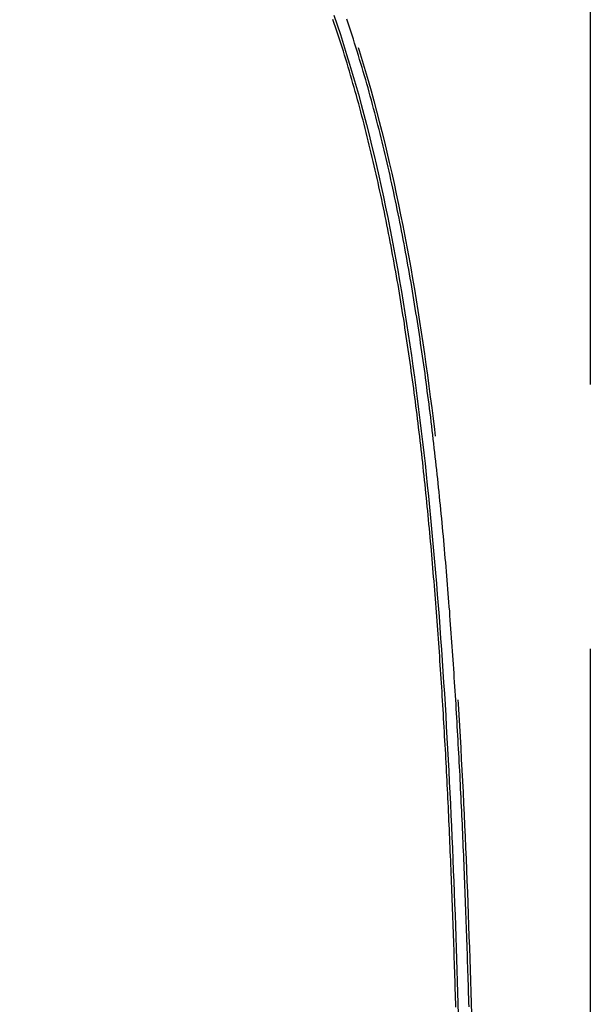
# Model space of a CAD drawing. Header units: metres. Extents: x 209747 to 209830, y 1182430 to 1182564.
# Tile 244 of 256: x 209760 to 209773, y 1182467 to 1182490. Entities that reach past the tile are written whole.
import ezdxf

# ---------------------------------------------------------------- set-up
doc = ezdxf.new("R2010")
doc.units = ezdxf.units.M
doc.header["$MEASUREMENT"] = 0
doc.linetypes.add('DGN Style 2', pattern=[15.036391, 9.021834, -6.014556])
doc.layers.get('0').update_dxf_attribs({"color": 254})

# ---------------------------------------------------------------- blocks, each defined once
blk = doc.blocks.new('*U2')
at = {"color": 40, "linetype": 'Continuous'}
for p, q in [((16.362, -9.432), (16.332, -9.343)), ((16.393, -9.522), (16.362, -9.432)), ((16.422, -9.612), (16.393, -9.522)), ((16.452, -9.702), (16.422, -9.612)), ((16.481, -9.792), (16.452, -9.702)), ((16.51, -9.883), (16.481, -9.792)), ((16.539, -9.973), (16.51, -9.883)), ((16.568, -10.064), (16.539, -9.973)), ((16.596, -10.155), (16.568, -10.064)), ((16.624, -10.246), (16.596, -10.155)), ((16.652, -10.338), (16.624, -10.246)), ((16.679, -10.429), (16.652, -10.338)), ((16.707, -10.521), (16.679, -10.429)), ((16.734, -10.613), (16.707, -10.521)), ((16.761, -10.705), (16.734, -10.613)), ((16.787, -10.797), (16.761, -10.705)), ((16.814, -10.889), (16.787, -10.797)), ((16.84, -10.982), (16.814, -10.889)), ((16.866, -11.074), (16.84, -10.982)), ((16.891, -11.167), (16.866, -11.074)), ((16.917, -11.26), (16.891, -11.167)), ((16.942, -11.353), (16.917, -11.26)), ((16.967, -11.446), (16.942, -11.353)), ((16.991, -11.54), (16.967, -11.446)), ((17.016, -11.633), (16.991, -11.54)), ((17.04, -11.727), (17.016, -11.633)), ((17.064, -11.821), (17.04, -11.727)), ((17.088, -11.915), (17.064, -11.821)), ((17.112, -12.009), (17.088, -11.915)), ((17.135, -12.103), (17.112, -12.009)), ((17.158, -12.198), (17.135, -12.103)), ((17.181, -12.292), (17.158, -12.198)), ((17.204, -12.387), (17.181, -12.292)), ((17.227, -12.481), (17.204, -12.387)), ((17.249, -12.576), (17.227, -12.481)), ((17.271, -12.671), (17.249, -12.576)), ((17.293, -12.767), (17.271, -12.671)), ((17.315, -12.862), (17.293, -12.767)), ((17.336, -12.957), (17.315, -12.862)), ((17.357, -13.053), (17.336, -12.957)), ((17.378, -13.148), (17.357, -13.053)), ((17.399, -13.244), (17.378, -13.148)), ((17.42, -13.34), (17.399, -13.244)), ((17.44, -13.435), (17.42, -13.34)), ((17.461, -13.531), (17.44, -13.435)), ((17.481, -13.628), (17.461, -13.531)), ((17.501, -13.724), (17.481, -13.628)), ((17.52, -13.82), (17.501, -13.724)), ((17.54, -13.916), (17.52, -13.82)), ((17.559, -14.013), (17.54, -13.916)), ((17.578, -14.11), (17.559, -14.013)), ((17.597, -14.206), (17.578, -14.11)), ((17.616, -14.303), (17.597, -14.206)), ((17.635, -14.4), (17.616, -14.303)), ((17.653, -14.497), (17.635, -14.4)), ((17.671, -14.594), (17.653, -14.497)), ((17.689, -14.691), (17.671, -14.594)), ((17.707, -14.788), (17.689, -14.691)), ((17.725, -14.885), (17.707, -14.788)), ((17.742, -14.982), (17.725, -14.885)), ((17.76, -15.08), (17.742, -14.982)), ((17.777, -15.177), (17.76, -15.08)), ((17.794, -15.275), (17.777, -15.177)), ((17.811, -15.372), (17.794, -15.275)), ((17.828, -15.47), (17.811, -15.372)), ((17.844, -15.568), (17.828, -15.47)), ((17.86, -15.665), (17.844, -15.568)), ((17.877, -15.763), (17.86, -15.665)), ((17.893, -15.861), (17.877, -15.763)), ((17.908, -15.959), (17.893, -15.861)), ((17.924, -16.057), (17.908, -15.959)), ((17.94, -16.155), (17.924, -16.057)), ((17.955, -16.253), (17.94, -16.155)), ((17.97, -16.352), (17.955, -16.253)), ((17.985, -16.45), (17.97, -16.352)), ((18, -16.548), (17.985, -16.45)), ((18.015, -16.647), (18, -16.548)), ((18.03, -16.745), (18.015, -16.647)), ((18.044, -16.844), (18.03, -16.745)), ((18.058, -16.942), (18.044, -16.844)), ((18.072, -17.041), (18.058, -16.942)), ((18.086, -17.139), (18.072, -17.041)), ((18.1, -17.238), (18.086, -17.139)), ((18.114, -17.337), (18.1, -17.238)), ((18.128, -17.435), (18.114, -17.337)), ((18.141, -17.534), (18.128, -17.435)), ((18.154, -17.633), (18.141, -17.534)), ((18.168, -17.732), (18.154, -17.633)), ((18.181, -17.831), (18.168, -17.732)), ((18.194, -17.93), (18.181, -17.831)), ((18.206, -18.029), (18.194, -17.93)), ((18.219, -18.128), (18.206, -18.029)), ((18.232, -18.227), (18.219, -18.128)), ((18.244, -18.326), (18.232, -18.227)), ((18.256, -18.425), (18.244, -18.326)), ((18.268, -18.524), (18.256, -18.425)), ((18.28, -18.624), (18.268, -18.524)), ((18.292, -18.723), (18.28, -18.624)), ((18.304, -18.822), (18.292, -18.723)), ((18.316, -18.922), (18.304, -18.822)), ((18.327, -19.021), (18.316, -18.922)), ((18.339, -19.12), (18.327, -19.021)), ((18.35, -19.22), (18.339, -19.12)), ((18.361, -19.319), (18.35, -19.22)), ((18.372, -19.419), (18.361, -19.319)), ((18.383, -19.518), (18.372, -19.419)), ((18.394, -19.618), (18.383, -19.518)), ((18.405, -19.718), (18.394, -19.618)), ((18.415, -19.817), (18.405, -19.718)), ((18.426, -19.917), (18.415, -19.817)), ((18.436, -20.017), (18.426, -19.917)), ((18.446, -20.116), (18.436, -20.017)), ((18.457, -20.216), (18.446, -20.116)), ((18.467, -20.316), (18.457, -20.216)), ((18.477, -20.416), (18.467, -20.316)), ((18.486, -20.516), (18.477, -20.416)), ((18.496, -20.616), (18.486, -20.516)), ((18.506, -20.715), (18.496, -20.616)), ((18.515, -20.815), (18.506, -20.715)), ((18.525, -20.915), (18.515, -20.815)), ((18.534, -21.015), (18.525, -20.915)), ((18.543, -21.115), (18.534, -21.015)), ((18.552, -21.215), (18.543, -21.115)), ((18.562, -21.316), (18.552, -21.215)), ((18.571, -21.416), (18.562, -21.316)), ((18.579, -21.516), (18.571, -21.416)), ((18.588, -21.616), (18.579, -21.516)), ((18.597, -21.716), (18.588, -21.616)), ((18.605, -21.816), (18.597, -21.716)), ((18.614, -21.916), (18.605, -21.816)), ((18.622, -22.017), (18.614, -21.916)), ((18.631, -22.117), (18.622, -22.017)), ((18.639, -22.217), (18.631, -22.117)), ((18.647, -22.317), (18.639, -22.217)), ((18.655, -22.418), (18.647, -22.317)), ((18.663, -22.518), (18.655, -22.418)), ((18.671, -22.618), (18.663, -22.518)), ((18.679, -22.719), (18.671, -22.618)), ((18.686, -22.819), (18.679, -22.719)), ((18.694, -22.92), (18.686, -22.819)), ((18.702, -23.02), (18.694, -22.92)), ((18.709, -23.12), (18.702, -23.02)), ((18.717, -23.221), (18.709, -23.12)), ((18.724, -23.321), (18.717, -23.221)), ((18.731, -23.422), (18.724, -23.321)), ((18.738, -23.522), (18.731, -23.422)), ((18.745, -23.623), (18.738, -23.522)), ((18.752, -23.724), (18.745, -23.623)), ((18.759, -23.824), (18.752, -23.724)), ((18.766, -23.925), (18.759, -23.824)), ((18.773, -24.025), (18.766, -23.925)), ((18.78, -24.126), (18.773, -24.025)), ((18.786, -24.226), (18.78, -24.126)), ((18.793, -24.327), (18.786, -24.226)), ((18.799, -24.428), (18.793, -24.327)), ((18.806, -24.528), (18.799, -24.428)), ((18.812, -24.629), (18.806, -24.528)), ((18.819, -24.73), (18.812, -24.629)), ((18.825, -24.831), (18.819, -24.73)), ((18.831, -24.931), (18.825, -24.831)), ((18.837, -25.032), (18.831, -24.931)), ((18.843, -25.133), (18.837, -25.032)), ((18.849, -25.233), (18.843, -25.133)), ((18.855, -25.334), (18.849, -25.233)), ((18.861, -25.435), (18.855, -25.334)), ((18.867, -25.536), (18.861, -25.435)), ((18.872, -25.637), (18.867, -25.536)), ((18.878, -25.737), (18.872, -25.637)), ((18.884, -25.838), (18.878, -25.737)), ((18.889, -25.939), (18.884, -25.838)), ((18.895, -26.04), (18.889, -25.939)), ((18.9, -26.141), (18.895, -26.04)), ((18.905, -26.242), (18.9, -26.141)), ((18.911, -26.343), (18.905, -26.242)), ((18.916, -26.444), (18.911, -26.343)), ((18.921, -26.544), (18.916, -26.444)), ((18.926, -26.645), (18.921, -26.544)), ((18.931, -26.746), (18.926, -26.645)), ((18.936, -26.847), (18.931, -26.746)), ((18.941, -26.948), (18.936, -26.847)), ((18.946, -27.049), (18.941, -26.948)), ((18.951, -27.15), (18.946, -27.049)), ((18.956, -27.251), (18.951, -27.15)), ((18.961, -27.352), (18.956, -27.251)), ((18.965, -27.453), (18.961, -27.352)), ((18.97, -27.554), (18.965, -27.453)), ((18.974, -27.655), (18.97, -27.554)), ((18.979, -27.756), (18.974, -27.655)), ((18.984, -27.857), (18.979, -27.756)), ((18.988, -27.958), (18.984, -27.857)), ((18.992, -28.059), (18.988, -27.958)), ((18.997, -28.16), (18.992, -28.059)), ((19.001, -28.261), (18.997, -28.16)), ((19.005, -28.362), (19.001, -28.261)), ((19.01, -28.463), (19.005, -28.362)), ((19.014, -28.565), (19.01, -28.463)), ((19.018, -28.666), (19.014, -28.565)), ((19.022, -28.767), (19.018, -28.666)), ((19.026, -28.868), (19.022, -28.767)), ((19.03, -28.969), (19.026, -28.868)), ((19.034, -29.07), (19.03, -28.969)), ((19.038, -29.171), (19.034, -29.07)), ((19.042, -29.272), (19.038, -29.171)), ((19.046, -29.373), (19.042, -29.272)), ((19.049, -29.475), (19.046, -29.373)), ((19.053, -29.576), (19.049, -29.475)), ((19.057, -29.677), (19.053, -29.576)), ((19.06, -29.778), (19.057, -29.677)), ((19.064, -29.879), (19.06, -29.778)), ((19.068, -29.98), (19.064, -29.879)), ((19.071, -30.082), (19.068, -29.98)), ((19.075, -30.183), (19.071, -30.082)), ((19.078, -30.284), (19.075, -30.183)), ((19.082, -30.385), (19.078, -30.284)), ((19.085, -30.486), (19.082, -30.385)), ((19.088, -30.588), (19.085, -30.486)), ((19.092, -30.689), (19.088, -30.588)), ((19.095, -30.79), (19.092, -30.689)), ((19.098, -30.891), (19.095, -30.79)), ((19.101, -30.992), (19.098, -30.891)), ((19.104, -31.094), (19.101, -30.992)), ((19.108, -31.195), (19.104, -31.094)), ((19.111, -31.296), (19.108, -31.195)), ((19.114, -31.397), (19.111, -31.296)), ((19.117, -31.499), (19.114, -31.397)), ((19.12, -31.6), (19.117, -31.499)), ((19.123, -31.701), (19.12, -31.6)), ((19.126, -31.802), (19.123, -31.701))]:
    blk.add_line(p, q, dxfattribs=at)
at = {"color": 3, "linetype": 'Continuous'}
for p, q in [((16.677, -9.428), (16.647, -9.337)), ((16.707, -9.518), (16.677, -9.428)), ((16.737, -9.609), (16.707, -9.518)), ((16.767, -9.701), (16.737, -9.609)), ((16.796, -9.792), (16.767, -9.701)), ((16.825, -9.883), (16.796, -9.792)), ((16.854, -9.975), (16.825, -9.883)), ((16.883, -10.067), (16.854, -9.975)), ((16.911, -10.159), (16.883, -10.067)), ((16.939, -10.251), (16.911, -10.159)), ((16.967, -10.344), (16.939, -10.251)), ((16.995, -10.436), (16.967, -10.344)), ((17.022, -10.529), (16.995, -10.436)), ((17.049, -10.622), (17.022, -10.529)), ((17.076, -10.715), (17.049, -10.622)), ((17.102, -10.808), (17.076, -10.715)), ((17.129, -10.901), (17.102, -10.808)), ((17.155, -10.994), (17.129, -10.901)), ((17.181, -11.088), (17.155, -10.994)), ((17.206, -11.182), (17.181, -11.088)), ((17.232, -11.276), (17.206, -11.182)), ((17.257, -11.37), (17.232, -11.276)), ((17.282, -11.464), (17.257, -11.37)), ((17.306, -11.558), (17.282, -11.464)), ((17.331, -11.653), (17.306, -11.558)), ((17.355, -11.747), (17.331, -11.653)), ((17.379, -11.842), (17.355, -11.747)), ((17.403, -11.937), (17.379, -11.842)), ((17.426, -12.032), (17.403, -11.937)), ((17.45, -12.127), (17.426, -12.032)), ((17.473, -12.222), (17.45, -12.127)), ((17.496, -12.317), (17.473, -12.222)), ((17.519, -12.413), (17.496, -12.317)), ((17.541, -12.508), (17.519, -12.413)), ((17.563, -12.604), (17.541, -12.508)), ((17.585, -12.7), (17.563, -12.604)), ((17.607, -12.796), (17.585, -12.7)), ((17.629, -12.892), (17.607, -12.796)), ((17.65, -12.988), (17.629, -12.892)), ((17.672, -13.084), (17.65, -12.988)), ((17.693, -13.18), (17.672, -13.084)), ((17.713, -13.277), (17.693, -13.18)), ((17.734, -13.373), (17.713, -13.277)), ((17.754, -13.47), (17.734, -13.373)), ((17.775, -13.567), (17.754, -13.47)), ((17.795, -13.664), (17.775, -13.567)), ((17.814, -13.76), (17.795, -13.664)), ((17.834, -13.858), (17.814, -13.76)), ((17.854, -13.955), (17.834, -13.858)), ((17.873, -14.052), (17.854, -13.955)), ((17.892, -14.149), (17.873, -14.052)), ((17.911, -14.246), (17.892, -14.149)), ((17.93, -14.344), (17.911, -14.246)), ((17.948, -14.441), (17.93, -14.344)), ((17.966, -14.539), (17.948, -14.441)), ((17.985, -14.636), (17.966, -14.539)), ((18.002, -14.734), (17.985, -14.636)), ((18.02, -14.832), (18.002, -14.734)), ((18.038, -14.93), (18.02, -14.832)), ((18.055, -15.028), (18.038, -14.93)), ((18.073, -15.126), (18.055, -15.028)), ((18.09, -15.224), (18.073, -15.126)), ((18.107, -15.322), (18.09, -15.224)), ((18.123, -15.42), (18.107, -15.322)), ((18.14, -15.518), (18.123, -15.42)), ((18.156, -15.617), (18.14, -15.518)), ((18.173, -15.715), (18.156, -15.617)), ((18.189, -15.813), (18.173, -15.715)), ((18.205, -15.912), (18.189, -15.813)), ((18.22, -16.01), (18.205, -15.912)), ((18.236, -16.109), (18.22, -16.01)), ((18.251, -16.208), (18.236, -16.109)), ((18.267, -16.306), (18.251, -16.208)), ((18.282, -16.405), (18.267, -16.306)), ((18.297, -16.504), (18.282, -16.405)), ((18.312, -16.603), (18.297, -16.504)), ((18.326, -16.701), (18.312, -16.603)), ((18.341, -16.8), (18.326, -16.701)), ((18.355, -16.899), (18.341, -16.8)), ((18.369, -16.998), (18.355, -16.899)), ((18.384, -17.097), (18.369, -16.998)), ((18.398, -17.197), (18.384, -17.097)), ((18.411, -17.296), (18.398, -17.197)), ((18.425, -17.395), (18.411, -17.296)), ((18.438, -17.494), (18.425, -17.395)), ((18.452, -17.593), (18.438, -17.494)), ((18.465, -17.693), (18.452, -17.593)), ((18.478, -17.792), (18.465, -17.693)), ((18.491, -17.891), (18.478, -17.792)), ((18.504, -17.991), (18.491, -17.891)), ((18.517, -18.09), (18.504, -17.991)), ((18.529, -18.19), (18.517, -18.09)), ((18.542, -18.289), (18.529, -18.19)), ((18.554, -18.389), (18.542, -18.289)), ((18.566, -18.488), (18.554, -18.389)), ((18.578, -18.588), (18.566, -18.488)), ((18.59, -18.688), (18.578, -18.588)), ((18.602, -18.787), (18.59, -18.688)), ((18.614, -18.887), (18.602, -18.787)), ((18.625, -18.987), (18.614, -18.887)), ((18.637, -19.087), (18.625, -18.987)), ((18.648, -19.186), (18.637, -19.087)), ((18.659, -19.286), (18.648, -19.186)), ((18.67, -19.386), (18.659, -19.286)), ((18.681, -19.486), (18.67, -19.386)), ((18.692, -19.586), (18.681, -19.486)), ((18.703, -19.686), (18.692, -19.586)), ((18.714, -19.786), (18.703, -19.686)), ((18.724, -19.886), (18.714, -19.786)), ((18.734, -19.986), (18.724, -19.886)), ((18.745, -20.086), (18.734, -19.986)), ((18.755, -20.186), (18.745, -20.086)), ((18.765, -20.286), (18.755, -20.186)), ((18.775, -20.386), (18.765, -20.286)), ((18.785, -20.487), (18.775, -20.386)), ((18.795, -20.587), (18.785, -20.487)), ((18.804, -20.687), (18.795, -20.587)), ((18.814, -20.787), (18.804, -20.687)), ((18.823, -20.887), (18.814, -20.787)), ((18.833, -20.988), (18.823, -20.887)), ((18.842, -21.088), (18.833, -20.988)), ((18.851, -21.188), (18.842, -21.088)), ((18.86, -21.289), (18.851, -21.188)), ((18.869, -21.389), (18.86, -21.289)), ((18.878, -21.49), (18.869, -21.389)), ((18.887, -21.59), (18.878, -21.49)), ((18.896, -21.69), (18.887, -21.59)), ((18.904, -21.791), (18.896, -21.69)), ((18.913, -21.891), (18.904, -21.791)), ((18.921, -21.992), (18.913, -21.891)), ((18.93, -22.092), (18.921, -21.992)), ((18.938, -22.193), (18.93, -22.092)), ((18.946, -22.293), (18.938, -22.193)), ((18.954, -22.394), (18.946, -22.293)), ((18.962, -22.495), (18.954, -22.394)), ((18.97, -22.595), (18.962, -22.495)), ((18.978, -22.696), (18.97, -22.595)), ((18.986, -22.796), (18.978, -22.696)), ((18.993, -22.897), (18.986, -22.796)), ((19.001, -22.998), (18.993, -22.897)), ((19.008, -23.098), (19.001, -22.998)), ((19.016, -23.199), (19.008, -23.098)), ((19.023, -23.3), (19.016, -23.199)), ((19.03, -23.401), (19.023, -23.3)), ((19.038, -23.501), (19.03, -23.401)), ((19.045, -23.602), (19.038, -23.501)), ((19.052, -23.703), (19.045, -23.602)), ((19.059, -23.804), (19.052, -23.703)), ((19.065, -23.904), (19.059, -23.804)), ((19.072, -24.005), (19.065, -23.904)), ((19.079, -24.106), (19.072, -24.005)), ((19.086, -24.207), (19.079, -24.106)), ((19.092, -24.308), (19.086, -24.207)), ((19.099, -24.409), (19.092, -24.308)), ((19.105, -24.51), (19.099, -24.409)), ((19.112, -24.61), (19.105, -24.51)), ((19.118, -24.711), (19.112, -24.61)), ((19.124, -24.812), (19.118, -24.711)), ((19.13, -24.913), (19.124, -24.812)), ((19.136, -25.014), (19.13, -24.913)), ((19.143, -25.115), (19.136, -25.014)), ((19.148, -25.216), (19.143, -25.115)), ((19.154, -25.317), (19.148, -25.216)), ((19.16, -25.418), (19.154, -25.317)), ((19.166, -25.519), (19.16, -25.418)), ((19.172, -25.62), (19.166, -25.519)), ((19.177, -25.721), (19.172, -25.62)), ((19.183, -25.822), (19.177, -25.721)), ((19.189, -25.923), (19.183, -25.822)), ((19.194, -26.024), (19.189, -25.923)), ((19.2, -26.125), (19.194, -26.024)), ((19.205, -26.226), (19.2, -26.125)), ((19.21, -26.327), (19.205, -26.226)), ((19.215, -26.428), (19.21, -26.327)), ((19.221, -26.529), (19.215, -26.428)), ((19.226, -26.63), (19.221, -26.529)), ((19.231, -26.731), (19.226, -26.63)), ((19.236, -26.833), (19.231, -26.731)), ((19.241, -26.934), (19.236, -26.833)), ((19.246, -27.035), (19.241, -26.934)), ((19.251, -27.136), (19.246, -27.035)), ((19.255, -27.237), (19.251, -27.136)), ((19.26, -27.338), (19.255, -27.237)), ((19.265, -27.439), (19.26, -27.338)), ((19.27, -27.54), (19.265, -27.439)), ((19.274, -27.642), (19.27, -27.54)), ((19.279, -27.743), (19.274, -27.642)), ((19.283, -27.844), (19.279, -27.743)), ((19.288, -27.945), (19.283, -27.844)), ((19.292, -28.046), (19.288, -27.945)), ((19.296, -28.147), (19.292, -28.046)), ((19.301, -28.249), (19.296, -28.147)), ((19.305, -28.35), (19.301, -28.249)), ((19.309, -28.451), (19.305, -28.35)), ((19.313, -28.552), (19.309, -28.451)), ((19.318, -28.654), (19.313, -28.552)), ((19.322, -28.755), (19.318, -28.654)), ((19.326, -28.856), (19.322, -28.755)), ((19.33, -28.957), (19.326, -28.856)), ((19.334, -29.058), (19.33, -28.957)), ((19.338, -29.16), (19.334, -29.058)), ((19.341, -29.261), (19.338, -29.16)), ((19.345, -29.362), (19.341, -29.261)), ((19.349, -29.464), (19.345, -29.362)), ((19.353, -29.565), (19.349, -29.464)), ((19.357, -29.666), (19.353, -29.565)), ((19.36, -29.767), (19.357, -29.666)), ((19.364, -29.869), (19.36, -29.767)), ((19.367, -29.97), (19.364, -29.869)), ((19.371, -30.071), (19.367, -29.97)), ((19.374, -30.173), (19.371, -30.071)), ((19.378, -30.274), (19.374, -30.173)), ((19.381, -30.375), (19.378, -30.274)), ((19.385, -30.476), (19.381, -30.375)), ((19.388, -30.578), (19.385, -30.476)), ((19.391, -30.679), (19.388, -30.578)), ((19.395, -30.78), (19.391, -30.679)), ((19.398, -30.882), (19.395, -30.78)), ((19.401, -30.983), (19.398, -30.882)), ((19.404, -31.084), (19.401, -30.983)), ((19.407, -31.186), (19.404, -31.084)), ((19.411, -31.287), (19.407, -31.186)), ((19.414, -31.388), (19.411, -31.287)), ((19.417, -31.49), (19.414, -31.388)), ((19.42, -31.591), (19.417, -31.49)), ((19.423, -31.693), (19.42, -31.591)), ((19.426, -31.794), (19.423, -31.693))]:
    blk.add_line(p, q, dxfattribs=at)
blk = doc.blocks.new('ATTEMP')
at = {"color": 1, "linetype": 'DGN Style 2', "flags": 128}
blk.add_lwpolyline([(-11.705, 0.001), (-11.702, 0.261), (-11.692, 0.522), (-11.677, 0.785), (-11.655, 1.047), (-11.626, 1.311), (-11.592, 1.574), (-11.551, 1.837), (-11.503, 2.1), (-11.45, 2.362), (-11.39, 2.624), (-11.324, 2.885), (-11.252, 3.145), (-11.174, 3.403), (-11.089, 3.661), (-10.999, 3.916), (-10.902, 4.17), (-10.799, 4.423), (-10.691, 4.673), (-10.576, 4.921), (-10.455, 5.166), (-10.329, 5.409), (-10.197, 5.649), (-10.059, 5.887), (-9.915, 6.121), (-9.766, 6.352), (-9.611, 6.58), (-9.451, 6.804), (-9.285, 7.025), (-9.114, 7.242), (-8.938, 7.455), (-8.757, 7.664), (-8.571, 7.869), (-8.379, 8.07), (-8.184, 8.266), (-7.983, 8.457), (-7.778, 8.644), (-7.568, 8.826), (-7.354, 9.003), (-7.136, 9.175), (-6.913, 9.342), (-6.687, 9.504), (-6.456, 9.66), (-6.222, 9.811), (-5.985, 9.956), (-5.743, 10.096), (-5.499, 10.23), (-5.251, 10.358), (-5, 10.48), (-4.747, 10.596), (-4.49, 10.706), (-4.231, 10.81), (-3.97, 10.908), (-3.706, 10.999), (-3.44, 11.085), (-3.171, 11.163), (-2.901, 11.236), (-2.63, 11.302), (-2.356, 11.361), (-2.082, 11.414), (-1.806, 11.46), (-1.529, 11.5), (-1.251, 11.532), (-0.972, 11.559), (-0.693, 11.578), (-0.414, 11.591), (-0.134, 11.597), (0.146, 11.596), (0.426, 11.589), (0.706, 11.575), (0.985, 11.554), (1.264, 11.526), (1.542, 11.492), (1.819, 11.451), (2.096, 11.403), (2.37, 11.349), (2.644, 11.288), (2.916, 11.22), (3.186, 11.146), (3.455, 11.066), (3.721, 10.979), (3.986, 10.885), (4.248, 10.785), (4.507, 10.679), (4.764, 10.567), (5.018, 10.448), (5.27, 10.323), (5.518, 10.193), (5.763, 10.056), (6.004, 9.913), (6.242, 9.765), (6.477, 9.611), (6.707, 9.451), (6.934, 9.286), (7.157, 9.115), (7.375, 8.939), (7.589, 8.758), (7.799, 8.571), (8.004, 8.38), (8.205, 8.183), (8.4, 7.982), (8.591, 7.776), (8.777, 7.566), (8.957, 7.351), (9.133, 7.132), (9.303, 6.909), (9.467, 6.681), (9.626, 6.45), (9.779, 6.215), (9.927, 5.976), (10.069, 5.734), (10.205, 5.488), (10.335, 5.239), (10.458, 4.987), (10.576, 4.733), (10.688, 4.475), (10.793, 4.215), (10.892, 3.952), (10.984, 3.687), (11.07, 3.42), (11.15, 3.151), (11.223, 2.879), (11.289, 2.607), (11.349, 2.332), (11.402, 2.057), (11.448, 1.78), (11.488, 1.502), (11.521, 1.223), (11.547, 0.944), (11.567, 0.663), (11.58, 0.385), (11.591, 0.111), (11.601, -0.163), (11.61, -0.437), (11.618, -0.709), (11.626, -0.981), (11.633, -1.252), (11.639, -1.523), (11.645, -1.793), (11.651, -2.062), (11.655, -2.331), (11.66, -2.599), (11.664, -2.867), (11.668, -3.134), (11.671, -3.4), (11.674, -3.666), (11.677, -3.931), (11.68, -4.196), (11.682, -4.461), (11.684, -4.724), (11.686, -4.988), (11.688, -5.251), (11.689, -5.514), (11.691, -5.776), (11.692, -6.038), (11.693, -6.299), (11.694, -6.56), (11.695, -6.821), (11.696, -7.081), (11.697, -7.342), (11.698, -7.602), (11.698, -7.861), (11.699, -8.121), (11.7, -8.38), (11.7, -8.639), (11.7, -8.897), (11.701, -9.156), (11.701, -9.414), (11.702, -9.672), (11.702, -9.93), (11.702, -10.187), (11.702, -10.445), (11.703, -10.702), (11.703, -10.959), (11.703, -11.216), (11.703, -11.473), (11.703, -11.73), (11.704, -11.986), (11.704, -12.243), (11.704, -12.499), (11.704, -12.755), (11.704, -13.012), (11.704, -13.268), (11.704, -13.523), (11.704, -13.779), (11.704, -14.035), (11.704, -14.291), (11.704, -14.546), (11.705, -14.802), (11.705, -15.057), (11.705, -15.313), (11.705, -15.568), (11.705, -15.823), (11.705, -16.078), (11.705, -16.334), (11.705, -16.589), (11.705, -16.844), (11.705, -17.099), (11.705, -17.354), (11.705, -17.608), (11.705, -17.863), (11.705, -18.118), (11.705, -18.373), (11.705, -18.628), (11.705, -18.882), (11.705, -19.137), (11.705, -19.392), (11.705, -19.646), (11.705, -19.901), (11.705, -20.155), (11.705, -20.41), (11.705, -20.664), (11.705, -20.919), (11.705, -21.173), (11.705, -21.428), (11.705, -21.682), (11.705, -21.936), (11.705, -22.191), (11.705, -22.445), (11.705, -22.699), (11.705, -22.954), (11.705, -23.208), (11.705, -23.462), (11.705, -23.716), (11.705, -23.971), (11.705, -24.225), (11.705, -24.479), (11.705, -24.733), (11.705, -24.988), (11.705, -25.242), (11.705, -25.496), (11.705, -25.75), (11.705, -26.004), (11.705, -26.258), (11.705, -26.513), (11.705, -26.767), (11.705, -27.021), (11.705, -27.275), (11.705, -27.529), (11.705, -27.783), (11.705, -28.037), (11.705, -28.291), (11.705, -28.546), (11.705, -28.8), (11.705, -29.054), (11.705, -29.308), (11.705, -29.562), (11.705, -29.816), (11.705, -30.07), (11.705, -30.324), (11.705, -30.578), (11.705, -30.832), (11.705, -31.086), (11.705, -31.34), (11.705, -31.594), (11.705, -31.848), (11.705, -32.102), (11.705, -32.357), (11.705, -32.611), (11.705, -32.865), (11.705, -33.119), (11.705, -33.373), (11.705, -33.627), (11.705, -33.881), (11.705, -34.135), (11.705, -34.389), (11.705, -34.643), (11.705, -34.897), (11.705, -35.151), (11.705, -35.405), (11.705, -35.659), (11.705, -35.913), (11.705, -36.167), (11.705, -36.421), (11.705, -36.675), (11.705, -36.929), (11.705, -37.183), (11.705, -37.437), (11.705, -37.691), (11.705, -37.945), (11.705, -38.199), (11.705, -38.453), (11.705, -38.707), (11.705, -38.961), (11.705, -39.215), (11.705, -39.469), (11.705, -39.723), (11.705, -39.977), (11.705, -40.231), (11.705, -40.485), (11.705, -40.739), (11.705, -40.993), (11.705, -41.247), (11.705, -41.501), (11.705, -41.755), (11.705, -42.009), (11.705, -42.263), (11.705, -42.517), (11.705, -42.771), (11.705, -43.025), (11.705, -43.279), (11.705, -43.533), (11.705, -43.787), (11.705, -44.041), (11.705, -44.295), (11.705, -44.549), (11.705, -44.803), (11.705, -45.057), (11.705, -45.311), (11.705, -45.565), (11.705, -45.819), (11.705, -46.073), (11.705, -46.327), (11.705, -46.581), (11.705, -46.835), (11.705, -47.089), (11.705, -47.343), (11.705, -47.597), (11.705, -47.851), (11.705, -48.105), (11.705, -48.359), (11.705, -48.613), (11.705, -48.867), (11.705, -49.121), (11.705, -49.375), (11.705, -49.629), (11.705, -49.883), (11.705, -50.136), (11.705, -50.39), (11.705, -50.644), (11.705, -50.898), (11.705, -51.152), (11.705, -51.406), (11.705, -51.66), (11.705, -51.914), (11.705, -52.168), (11.705, -52.422), (11.705, -52.676), (11.705, -52.93), (11.705, -53.184), (11.705, -53.438), (11.705, -53.692), (11.705, -53.946), (11.705, -54.2), (11.705, -54.454), (11.705, -54.708), (11.705, -54.962), (11.705, -55.216), (11.705, -55.47), (11.705, -55.724), (11.705, -55.978), (11.705, -56.232), (11.705, -56.486), (11.705, -56.74), (11.705, -56.994), (11.705, -57.248), (11.705, -57.502), (11.705, -57.756), (11.705, -58.01), (11.705, -58.264), (11.705, -58.518), (11.705, -58.772), (11.705, -59.026), (11.705, -59.28), (11.705, -59.534), (11.705, -59.788), (11.705, -60.042), (11.705, -60.296), (11.705, -60.55), (11.705, -60.804), (11.705, -61.058), (11.705, -61.312), (11.705, -61.566), (11.705, -61.82), (11.705, -62.074), (11.705, -62.328), (11.705, -62.582), (11.705, -62.836), (11.705, -63.09), (11.705, -63.344), (11.705, -63.598), (11.705, -63.852), (11.705, -64.106), (11.705, -64.36), (11.705, -64.614), (11.705, -64.868), (11.705, -65.122), (11.705, -65.376), (11.705, -65.63), (11.705, -65.884), (11.705, -66.138), (11.705, -66.392), (11.705, -66.646), (11.705, -66.9), (11.705, -67.153), (11.705, -67.407), (11.705, -67.661), (11.705, -67.915), (11.705, -68.169), (11.705, -68.423), (11.705, -68.58)], dxfattribs=at)
at = {"color": 6, "linetype": 'DGN Style 2', "flags": 128}
blk.add_lwpolyline([(-9.255, -27.61), (-9.255, -27.356), (-9.255, -27.102), (-9.255, -26.848), (-9.255, -26.595), (-9.255, -26.342), (-9.255, -26.09), (-9.255, -25.838), (-9.255, -25.587), (-9.255, -25.337), (-9.255, -25.088), (-9.255, -24.839), (-9.255, -24.591), (-9.255, -24.344), (-9.255, -24.098), (-9.256, -23.852), (-9.256, -23.608), (-9.256, -23.365), (-9.256, -23.123), (-9.256, -22.881), (-9.257, -22.641), (-9.257, -22.402), (-9.258, -22.164), (-9.258, -21.927), (-9.258, -21.691), (-9.259, -21.456), (-9.259, -21.223), (-9.26, -20.99), (-9.26, -20.759), (-9.261, -20.529), (-9.262, -20.3), (-9.262, -20.072), (-9.263, -19.845), (-9.263, -19.62), (-9.264, -19.395), (-9.264, -19.172), (-9.265, -18.951), (-9.265, -18.73), (-9.266, -18.511), (-9.266, -18.293), (-9.266, -18.076), (-9.267, -17.86), (-9.267, -17.646), (-9.266, -17.433), (-9.266, -17.221), (-9.266, -17.011), (-9.265, -16.801), (-9.265, -16.593), (-9.264, -16.387), (-9.263, -16.181), (-9.262, -15.977), (-9.26, -15.774), (-9.259, -15.573), (-9.257, -15.373), (-9.254, -15.174), (-9.252, -14.976), (-9.249, -14.78), (-9.246, -14.585), (-9.242, -14.391), (-9.239, -14.199), (-9.235, -14.008), (-9.23, -13.818), (-9.225, -13.629), (-9.22, -13.442), (-9.214, -13.256), (-9.208, -13.072), (-9.202, -12.889), (-9.195, -12.707), (-9.187, -12.526), (-9.179, -12.347), (-9.171, -12.169), (-9.162, -11.992), (-9.153, -11.817), (-9.143, -11.643), (-9.133, -11.47), (-9.122, -11.299), (-9.111, -11.129), (-9.099, -10.96), (-9.086, -10.793), (-9.073, -10.627), (-9.059, -10.462), (-9.045, -10.298), (-9.03, -10.136), (-9.015, -9.975), (-8.999, -9.816), (-8.983, -9.658), (-8.965, -9.501), (-8.948, -9.345), (-8.929, -9.191), (-8.91, -9.038), (-8.891, -8.887), (-8.871, -8.736), (-8.85, -8.587), (-8.828, -8.44), (-8.806, -8.294), (-8.784, -8.149), (-8.761, -8.005), (-8.737, -7.863), (-8.712, -7.722), (-8.687, -7.582), (-8.661, -7.444), (-8.635, -7.307), (-8.608, -7.172), (-8.58, -7.037), (-8.552, -6.904), (-8.523, -6.773), (-8.494, -6.643), (-8.464, -6.514), (-8.433, -6.386), (-8.402, -6.26), (-8.37, -6.135), (-8.338, -6.012), (-8.305, -5.89), (-8.271, -5.769), (-8.237, -5.65), (-8.203, -5.532), (-8.168, -5.415), (-8.132, -5.3), (-8.096, -5.186), (-8.059, -5.073), (-8.022, -4.962), (-7.984, -4.852), (-7.946, -4.743), (-7.907, -4.636), (-7.868, -4.53), (-7.829, -4.426), (-7.788, -4.323), (-7.748, -4.221), (-7.707, -4.121), (-7.666, -4.022), (-7.624, -3.924), (-7.581, -3.827), (-7.538, -3.729), (-7.493, -3.632), (-7.447, -3.535), (-7.401, -3.438), (-7.353, -3.342), (-7.305, -3.246), (-7.255, -3.151), (-7.205, -3.056), (-7.154, -2.962), (-7.102, -2.869), (-7.049, -2.776), (-6.995, -2.684), (-6.94, -2.593), (-6.884, -2.503), (-6.827, -2.414), (-6.77, -2.326), (-6.711, -2.239), (-6.652, -2.153), (-6.592, -2.069), (-6.531, -1.985), (-6.469, -1.903), (-6.407, -1.822), (-6.344, -1.742), (-6.279, -1.664), (-6.214, -1.587), (-6.149, -1.512), (-6.082, -1.438), (-6.015, -1.365), (-5.947, -1.294), (-5.878, -1.225), (-5.809, -1.157), (-5.739, -1.091), (-5.668, -1.026), (-5.596, -0.964), (-5.523, -0.902), (-5.45, -0.843), (-5.376, -0.785), (-5.301, -0.729), (-5.226, -0.674), (-5.149, -0.621), (-5.072, -0.57), (-4.994, -0.521), (-4.915, -0.473), (-4.836, -0.427), (-4.755, -0.383), (-4.673, -0.34), (-4.591, -0.299), (-4.507, -0.26), (-4.422, -0.223), (-4.336, -0.187), (-4.249, -0.153), (-4.16, -0.121), (-4.07, -0.091), (-3.979, -0.063), (-3.887, -0.037), (-3.793, -0.012), (-3.697, 0.01), (-3.6, 0.031), (-3.502, 0.049), (-3.401, 0.065), (-3.3, 0.079), (-3.196, 0.091), (-3.091, 0.1), (-2.984, 0.107), (-2.875, 0.111), (-2.764, 0.113), (-2.652, 0.112), (-2.537, 0.108), (-2.421, 0.102), (-2.303, 0.092), (-2.184, 0.08), (-2.063, 0.065), (-1.94, 0.046), (-1.815, 0.024), (-1.689, -0.001), (-1.561, -0.03), (-1.432, -0.062), (-1.301, -0.097), (-1.169, -0.137), (-1.036, -0.18), (-0.902, -0.226), (-0.766, -0.277), (-0.629, -0.331), (-0.492, -0.39), (-0.353, -0.452), (-0.214, -0.518), (-0.075, -0.588), (0.066, -0.662), (0.206, -0.741), (0.347, -0.823), (0.489, -0.909), (0.63, -1), (0.771, -1.094), (0.913, -1.193), (1.054, -1.295), (1.195, -1.401), (1.335, -1.512), (1.475, -1.626), (1.614, -1.744), (1.753, -1.866), (1.891, -1.992), (2.028, -2.121), (2.165, -2.254), (2.3, -2.391), (2.434, -2.531), (2.567, -2.675), (2.699, -2.823), (2.83, -2.973), (2.959, -3.127), (3.087, -3.284), (3.214, -3.445), (3.339, -3.608), (3.462, -3.775), (3.584, -3.944), (3.705, -4.116), (3.823, -4.291), (3.941, -4.469), (4.056, -4.649), (4.17, -4.832), (4.282, -5.018), (4.392, -5.206), (4.501, -5.396), (4.608, -5.589), (4.713, -5.783), (4.816, -5.98), (4.918, -6.179), (5.018, -6.38), (5.116, -6.583), (5.212, -6.788), (5.306, -6.995), (5.399, -7.203), (5.49, -7.413), (5.579, -7.625), (5.666, -7.839), (5.752, -8.053), (5.836, -8.27), (5.919, -8.488), (5.999, -8.707), (6.078, -8.927), (6.156, -9.149), (6.231, -9.372), (6.305, -9.596), (6.378, -9.821), (6.449, -10.048), (6.518, -10.275), (6.586, -10.504), (6.653, -10.733), (6.718, -10.963), (6.781, -11.195), (6.843, -11.427), (6.904, -11.66), (6.963, -11.894), (7.021, -12.128), (7.078, -12.363), (7.133, -12.599), (7.187, -12.836), (7.24, -13.073), (7.292, -13.311), (7.342, -13.55), (7.391, -13.789), (7.439, -14.029), (7.486, -14.269), (7.532, -14.51), (7.576, -14.751), (7.62, -14.993), (7.662, -15.235), (7.704, -15.478), (7.744, -15.721), (7.784, -15.964), (7.822, -16.208), (7.86, -16.452), (7.896, -16.697), (7.932, -16.942), (7.967, -17.187), (8.001, -17.433), (8.034, -17.679), (8.066, -17.925), (8.097, -18.171), (8.128, -18.418), (8.158, -18.665), (8.187, -18.912), (8.215, -19.16), (8.243, -19.408), (8.27, -19.656), (8.296, -19.904), (8.322, -20.152), (8.347, -20.401), (8.371, -20.65), (8.395, -20.899), (8.418, -21.148), (8.44, -21.397), (8.462, -21.646), (8.483, -21.896), (8.504, -22.146), (8.524, -22.396), (8.544, -22.646), (8.563, -22.896), (8.582, -23.146), (8.6, -23.397), (8.618, -23.647), (8.635, -23.898), (8.652, -24.149), (8.668, -24.4), (8.684, -24.651), (8.7, -24.902), (8.715, -25.153), (8.73, -25.404), (8.744, -25.656), (8.758, -25.907), (8.771, -26.159), (8.785, -26.41), (8.797, -26.662), (8.81, -26.914), (8.822, -27.166), (8.834, -27.418), (8.845, -27.67), (8.857, -27.922), (8.868, -28.174), (8.878, -28.426), (8.889, -28.678), (8.899, -28.931), (8.909, -29.183), (8.918, -29.435), (8.927, -29.688), (8.936, -29.94), (8.945, -30.193), (8.954, -30.445), (8.962, -30.698), (8.97, -30.951), (8.978, -31.203), (8.986, -31.456), (8.993, -31.709), (9, -31.962), (9.007, -32.215), (9.014, -32.468), (9.021, -32.721), (9.027, -32.974), (9.034, -33.227), (9.04, -33.48), (9.046, -33.733), (9.052, -33.986), (9.057, -34.239), (9.063, -34.492), (9.068, -34.745), (9.073, -34.998), (9.079, -35.252), (9.083, -35.505), (9.088, -35.758), (9.093, -36.011), (9.097, -36.265), (9.102, -36.518), (9.106, -36.771), (9.11, -37.025), (9.114, -37.278), (9.118, -37.531), (9.122, -37.785), (9.126, -38.038), (9.129, -38.292), (9.133, -38.545), (9.136, -38.799), (9.14, -39.052), (9.143, -39.306), (9.146, -39.559), (9.149, -39.813), (9.152, -40.066), (9.155, -40.32), (9.158, -40.573), (9.161, -40.827), (9.163, -41.081), (9.166, -41.334), (9.168, -41.588), (9.171, -41.841), (9.173, -42.095), (9.176, -42.349), (9.178, -42.602), (9.18, -42.856), (9.182, -43.11), (9.184, -43.363), (9.186, -43.617), (9.188, -43.871), (9.19, -44.124), (9.192, -44.378), (9.194, -44.632), (9.195, -44.886), (9.197, -45.139), (9.199, -45.393), (9.2, -45.647), (9.202, -45.901), (9.203, -46.154), (9.205, -46.408), (9.206, -46.662), (9.208, -46.916), (9.209, -47.17), (9.21, -47.423), (9.212, -47.677), (9.213, -47.931), (9.214, -48.185), (9.215, -48.439), (9.216, -48.692), (9.217, -48.946), (9.219, -49.2), (9.22, -49.454), (9.221, -49.708), (9.222, -49.962), (9.222, -50.215), (9.223, -50.469), (9.224, -50.723), (9.225, -50.977), (9.226, -51.231), (9.227, -51.485), (9.228, -51.739), (9.228, -51.992), (9.229, -52.246), (9.23, -52.5), (9.231, -52.754), (9.231, -53.008), (9.232, -53.262), (9.233, -53.516), (9.233, -53.77), (9.234, -54.024), (9.235, -54.277), (9.235, -54.531), (9.236, -54.785), (9.236, -55.039), (9.237, -55.293), (9.237, -55.547), (9.238, -55.801), (9.238, -56.055), (9.239, -56.309), (9.239, -56.563), (9.24, -56.817), (9.24, -57.071), (9.241, -57.324), (9.241, -57.578), (9.241, -57.832), (9.242, -58.086), (9.242, -58.34), (9.243, -58.594), (9.243, -58.848), (9.243, -59.102), (9.244, -59.356), (9.244, -59.61), (9.244, -59.864), (9.245, -60.118), (9.245, -60.372), (9.245, -60.626), (9.245, -60.88), (9.246, -61.133), (9.246, -61.387), (9.246, -61.641), (9.247, -61.895), (9.247, -62.149), (9.247, -62.403), (9.247, -62.657), (9.247, -62.911), (9.248, -63.165), (9.248, -63.419), (9.248, -63.673), (9.248, -63.927), (9.248, -64.181), (9.249, -64.435), (9.249, -64.689), (9.249, -64.943), (9.249, -65.197), (9.249, -65.451), (9.25, -65.705), (9.25, -65.959), (9.25, -66.213)], dxfattribs=at)
at = {"color": 5, "linetype": 'Continuous', "flags": 128}
blk.add_lwpolyline([(5.872, -9.247), (5.947, -9.467), (6.02, -9.689), (6.092, -9.912), (6.162, -10.137), (6.231, -10.362), (6.299, -10.588), (6.364, -10.816), (6.429, -11.044), (6.492, -11.273), (6.553, -11.504), (6.614, -11.735), (6.673, -11.967), (6.73, -12.199), (6.786, -12.433), (6.841, -12.667), (6.895, -12.902), (6.947, -13.138), (6.998, -13.374), (7.048, -13.611), (7.097, -13.849), (7.145, -14.087), (7.191, -14.326), (7.237, -14.565), (7.281, -14.805), (7.324, -15.045), (7.367, -15.286), (7.408, -15.528), (7.448, -15.769), (7.487, -16.012), (7.526, -16.254), (7.563, -16.497), (7.599, -16.741), (7.635, -16.985), (7.67, -17.229), (7.703, -17.473), (7.736, -17.718), (7.768, -17.963), (7.8, -18.209), (7.83, -18.455), (7.86, -18.701), (7.889, -18.947), (7.917, -19.194), (7.945, -19.441), (7.972, -19.688), (7.998, -19.935), (8.023, -20.183), (8.048, -20.43), (8.072, -20.678), (8.096, -20.927), (8.119, -21.175), (8.141, -21.424), (8.163, -21.672), (8.184, -21.921), (8.205, -22.17), (8.225, -22.42), (8.245, -22.669), (8.264, -22.919), (8.283, -23.168), (8.301, -23.418), (8.319, -23.668), (8.336, -23.918), (8.353, -24.169), (8.369, -24.419), (8.385, -24.67), (8.4, -24.92), (8.415, -25.171), (8.43, -25.422), (8.444, -25.673), (8.458, -25.924), (8.472, -26.175), (8.485, -26.426), (8.498, -26.677), (8.51, -26.929), (8.522, -27.18), (8.534, -27.432), (8.546, -27.683), (8.557, -27.935), (8.568, -28.187), (8.579, -28.439), (8.589, -28.691), (8.599, -28.942), (8.609, -29.194), (8.618, -29.447), (8.628, -29.699), (8.637, -29.951), (8.645, -30.203), (8.654, -30.455), (8.662, -30.708), (8.67, -30.96), (8.678, -31.213), (8.686, -31.465), (8.693, -31.718), (8.701, -31.97)], dxfattribs=at)
at = {"color": 3, "linetype": 'Continuous'}
blk.add_blockref('*U2', (-10.48, 0), dxfattribs=at)

msp = doc.modelspace()

# ---------------------------------------------------------------- block references
at = {"color": 1, "linetype": 'DGN Style 2'}
msp.add_blockref('ATTEMP', (209761.378, 1182499.061), dxfattribs=at)

doc.saveas('drawing.dxf')
